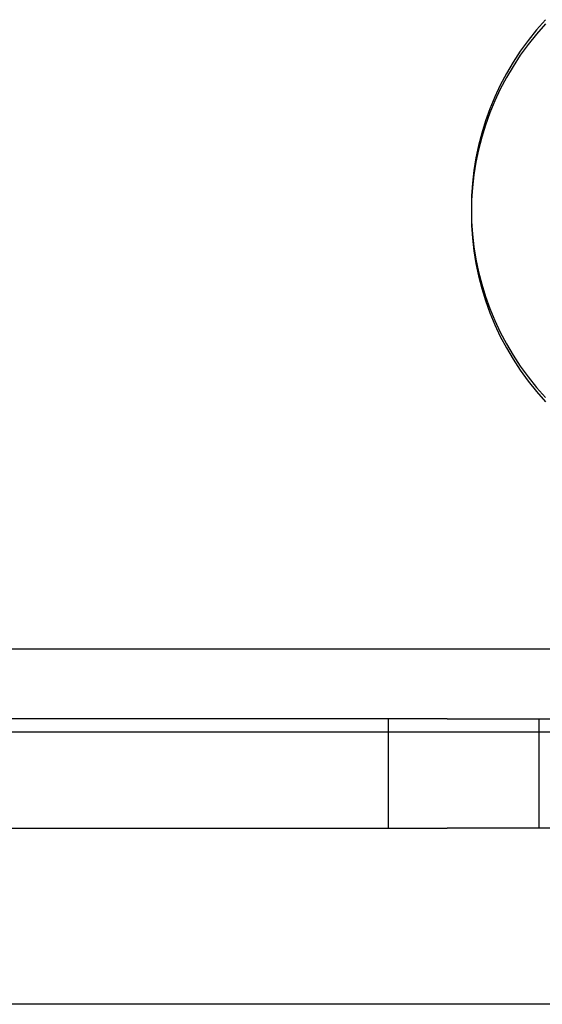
# Model space of a CAD drawing. Header units: inches. Extents: x 1 to 359, y -2 to 239.
# Tile 59 of 88: x 121.732 to 122.331, y 196.326 to 197.454. Entities that reach past the tile are written whole.
import ezdxf
from ezdxf.lldxf.tags import DXFTag

# ---------------------------------------------------------------- set-up
doc = ezdxf.new("R2010")
doc.units = ezdxf.units.IN
doc.header["$MEASUREMENT"] = 0
for name, color, linetype in [('COM70838', 7, 'Continuous'), ('COM71196-8', 7, 'Continuous'), ('COM71298-8', 7, 'Continuous'), ('Default', 7, 'Continuous'), ('RVT17786', 7, 'Continuous')]:
    doc.layers.add(name, color=color, linetype=linetype)
tags = doc.linetypes.add('HIDDEN2', pattern=[0.1875, 0.125, -0.0625]).pattern_tags.tags
tags[6:7] = [DXFTag(74, 4), DXFTag(75, 0), DXFTag(340, '0'), DXFTag(46, 0.0), DXFTag(50, 0.0), DXFTag(44, 0.0), DXFTag(45, 0.0)]
tags[4:5] = [DXFTag(74, 4), DXFTag(75, 0), DXFTag(340, '0'), DXFTag(46, 0.0), DXFTag(50, 0.0), DXFTag(44, 0.0), DXFTag(45, 0.0)]

# ---------------------------------------------------------------- blocks, each defined once
blk = doc.blocks.new('SE3')
at = {"layer": 'COM70838', "color": 7, "linetype": 'HIDDEN2'}
for p, q in [((122.2217, 196.6529), (121.5357, 196.6529)), ((122.1542, 196.6529), (122.1542, 196.5279)), ((122.2217, 196.6529), (122.3101, 196.6529)), ((122.3101, 196.6529), (122.848, 196.6529)), ((122.3272, 196.5279), (122.3272, 196.6529)), ((121.5083, 196.5279), (122.2217, 196.5279)), ((122.3101, 196.5279), (122.2217, 196.5279)), ((123.3657, 196.5279), (122.3101, 196.5279))]:
    blk.add_line(p, q, dxfattribs=at)
at = {"layer": 'COM71196-8', "color": 7, "linetype": 'Continuous'}
blk.add_line((154.1136, 196.3259), (120.3038, 196.3259), dxfattribs=at)
at = {"layer": 'COM71298-8', "color": 7, "linetype": 'HIDDEN2'}
blk.add_line((154.9257, 196.7329), (83.0557, 196.7329), dxfattribs=at)
at = {"layer": 'COM71298-8', "color": 7, "linetype": 'Continuous'}
blk.add_line((154.9257, 196.6379), (83.0557, 196.6379), dxfattribs=at)
at = {"layer": 'RVT17786', "color": 7, "linetype": 'HIDDEN2'}
for centre in [(122.5677, 197.2377), (122.5677, 197.2329)]:
    blk.add_arc(centre, 0.3182, 137.1291, 222.8709, dxfattribs=at)

msp = doc.modelspace()

# ---------------------------------------------------------------- block references
at = {"layer": 'Default'}
msp.add_blockref('SE3', (0, 0), dxfattribs=at)

doc.saveas('drawing.dxf')
